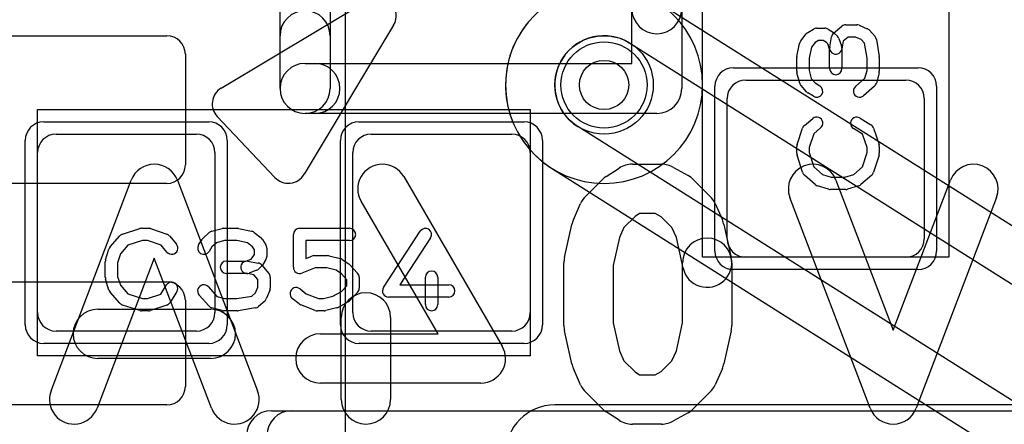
# Model space of a CAD drawing. Extents: x 0 to 20.5, y -1 to 20.
# Tile 20 of 28: x 2.7 to 6.7, y 11.5 to 13.2. Entities that reach past the tile are written whole.
import ezdxf

# ---------------------------------------------------------------- set-up
doc = ezdxf.new("R2010")
doc.units = 0
for name, color, linetype in [('Hole', 1, 'CONTINUOUS'), ('L1', 3, 'CONTINUOUS'), ('L2', 3, 'CONTINUOUS'), ('L3', 3, 'CONTINUOUS'), ('L4', 3, 'CONTINUOUS'), ('MetalMask-A', 176, 'CONTINUOUS'), ('PartsArea-A', 111, 'CONTINUOUS'), ('PartsSilk-A', 221, 'CONTINUOUS'), ('PartsSilk-B', 221, 'CONTINUOUS'), ('Resist-A', 2, 'CONTINUOUS'), ('Resist-B', 2, 'CONTINUOUS'), ('Silk-A', 140, 'CONTINUOUS'), ('Silk-B', 140, 'CONTINUOUS')]:
    doc.layers.add(name, color=color, linetype=linetype)

msp = doc.modelspace()

# ---------------------------------------------------------------- linework, layer by layer
at = {"layer": 'Hole'}
msp.add_circle((5.1, 12.9), 0.1, dxfattribs=at)
at = {"layer": 'L1'}
for p, q in [((4.05, 10.99997), (4.05, 13.3)), ((2.47497, 13.1), (3.32503, 13.1)), ((3.4, 13.02503), (3.4, 12.57497)), ((5.675, 12.92), (6.325, 12.92)), ((5.6, 12.275), (5.6, 12.845)), ((6.4, 12.845), (6.4, 12.275)), ((2.875, 12.7), (3.445, 12.7)), ((4.155, 12.7), (4.725, 12.7)), ((2.8, 11.975), (2.8, 12.625)), ((3.52, 12.625), (3.52, 11.975)), ((4.08, 11.975), (4.08, 12.625)), ((4.8, 12.625), (4.8, 11.975)), ((3.32503, 12.5), (2.59996, 12.5)), ((6.325, 12.2), (5.675, 12.2)), ((2.59996, 12.1), (3.32503, 12.1)), ((3.4, 12.02503), (3.4, 11.67497)), ((3.445, 11.9), (2.875, 11.9)), ((4.725, 11.9), (4.155, 11.9)), ((3.32503, 11.6), (2.47497, 11.6)), ((7.42503, 11.6), (4.9, 11.6))]:
    msp.add_line(p, q, dxfattribs=at)
msp.add_circle((5.1, 12.9), 0.2, dxfattribs=at)
for centre, radius, start, end in [((3.32503, 13.02503), 0.07497, 0, 90), ((5.675, 12.845), 0.075, 90, 180), ((6.325, 12.845), 0.075, 0, 90), ((2.875, 12.625), 0.075, 90, 180), ((3.445, 12.625), 0.075, 0, 90), ((4.155, 12.625), 0.075, 90, 180), ((4.725, 12.625), 0.075, 0, 90), ((3.32503, 12.57497), 0.07497, -90, 0), ((5.675, 12.275), 0.075, 180, -90), ((6.325, 12.275), 0.075, -90, 0), ((3.32503, 12.02503), 0.07497, 0, 90), ((2.875, 11.975), 0.075, 180, -90), ((3.445, 11.975), 0.075, -90, 0), ((4.155, 11.975), 0.075, 180, -90), ((4.725, 11.975), 0.075, -90, 0), ((3.32503, 11.67497), 0.07497, -90, 0), ((4.9, 11.4), 0.2, 90, 180)]:
    msp.add_arc(centre, radius, start, end, dxfattribs=at)
at = {"layer": 'L2'}
for start, end in [(90, -90), (-90, 90)]:
    msp.add_arc((5.1, 12.9), 0.40004, start, end, dxfattribs=at)
at = {"layer": 'L3'}
for start, end in [(90, -90), (-90, 90)]:
    msp.add_arc((5.1, 12.9), 0.40004, start, end, dxfattribs=at)
at = {"layer": 'L4'}
for p, q in [((8.16362, 11.43823), (5.31362, 13.23823)), ((5.2068, 13.0691), (8.0568, 11.2691)), ((7.8432, 10.9309), (4.9932, 12.7309)), ((4.88638, 12.56177), (7.73638, 10.76177))]:
    msp.add_line(p, q, dxfattribs=at)
msp.add_circle((5.1, 12.9), 0.2, dxfattribs=at)
for radius, start, end in [(0.40004, 57.72423, -122.27577), (0.2, 57.72436, -122.27564)]:
    msp.add_arc((5.1, 12.9), radius, start, end, dxfattribs=at)
at = {"layer": 'MetalMask-A'}
for p, q in [((5.675, 12.92), (6.325, 12.92)), ((5.6, 12.275), (5.6, 12.845)), ((6.4, 12.845), (6.4, 12.275)), ((2.875, 12.7), (3.445, 12.7)), ((4.155, 12.7), (4.725, 12.7)), ((2.8, 11.975), (2.8, 12.625)), ((3.52, 12.625), (3.52, 11.975)), ((4.08, 11.975), (4.08, 12.625)), ((4.8, 12.625), (4.8, 11.975)), ((6.325, 12.2), (5.675, 12.2)), ((3.445, 11.9), (2.875, 11.9)), ((4.725, 11.9), (4.155, 11.9))]:
    msp.add_line(p, q, dxfattribs=at)
for centre, start, end in [((5.675, 12.845), 90, 180), ((6.325, 12.845), 0, 90), ((2.875, 12.625), 90, 180), ((3.445, 12.625), 0, 90), ((4.155, 12.625), 90, 180), ((4.725, 12.625), 0, 90), ((5.675, 12.275), 180, -90), ((6.325, 12.275), -90, 0), ((2.875, 11.975), 180, -90), ((3.445, 11.975), -90, 0), ((4.155, 11.975), 180, -90), ((4.725, 11.975), -90, 0)]:
    msp.add_arc(centre, 0.075, start, end, dxfattribs=at)
at = {"layer": 'PartsArea-A'}
for p, q in [((5.5, 12.2), (5.5, 14.2)), ((6.5, 14.2), (6.5, 12.2)), ((2.8, 12.8), (4.8, 12.8)), ((2.8, 11.8), (2.8, 12.8)), ((4.8, 12.8), (4.8, 11.8)), ((6.5, 12.2), (5.5, 12.2)), ((4.8, 11.8), (2.8, 11.8))]:
    msp.add_line(p, q, dxfattribs=at)
at = {"layer": 'PartsSilk-A'}
for p, q in [((3.7844, 12.886), (3.7844, 13.28081)), ((3.9876, 13.28081), (3.9876, 12.886)), ((5.2124, 12.9876), (5.2124, 13.28081)), ((5.4156, 13.28081), (5.4156, 12.886)), ((3.54559, 12.88735), (4.14275, 13.24565)), ((4.24565, 13.14275), (3.8822, 12.537)), ((5.92749, 13.11287), (5.94971, 13.12676)), ((5.96296, 13.13056), (5.9963, 13.13056)), ((6.00955, 13.12676), (6.03177, 13.11287)), ((6.03215, 13.11088), (6.06548, 13.13865)), ((6.08148, 13.14444), (6.12593, 13.14444)), ((6.13554, 13.14252), (6.16887, 13.12864)), ((6.17795, 13.12217), (6.20017, 13.09717)), ((5.899, 13.07951), (5.92122, 13.10729)), ((5.9576, 13.07273), (5.94176, 13.05292)), ((5.97013, 13.08056), (5.9576, 13.07273)), ((5.98913, 13.08056), (5.97013, 13.08056)), ((6.00285, 13.07198), (5.98913, 13.08056)), ((6.00803, 13.0668), (6.00285, 13.07198)), ((6.01613, 13.05438), (6.02354, 13.09605)), ((6.0362, 13.10935), (6.04731, 13.09824)), ((6.05313, 13.0891), (6.06424, 13.05854)), ((6.07117, 13.07831), (6.06535, 13.04562)), ((6.09053, 13.09444), (6.07117, 13.07831)), ((6.12093, 13.09444), (6.09053, 13.09444)), ((6.14437, 13.08468), (6.12093, 13.09444)), ((6.15795, 13.06941), (6.14437, 13.08468)), ((6.20617, 13.08451), (6.21728, 13.01506)), ((5.88295, 13.01626), (5.89406, 13.06904)), ((5.94176, 13.05292), (5.93241, 13.00851)), ((6.01574, 13.0456), (6.00803, 13.0668)), ((6.01574, 12.96667), (6.01574, 13.0456)), ((6.06574, 13.05), (6.06574, 12.96667)), ((6.16759, 13.00912), (6.15795, 13.06941)), ((5.88241, 12.95556), (5.88241, 13.01111)), ((5.93241, 13.00851), (5.93241, 12.95884)), ((6.16759, 12.95884), (6.16759, 13.00912)), ((6.21759, 13.01111), (6.21759, 12.95556)), ((3.886, 12.9876), (5.2124, 12.9876)), ((5.93241, 12.95884), (5.94115, 12.92606)), ((6.15929, 12.92769), (6.16759, 12.95884)), ((5.89436, 12.90745), (5.88325, 12.94912)), ((5.94115, 12.92606), (5.95704, 12.90818)), ((6.12058, 12.89381), (6.15929, 12.92769)), ((6.21675, 12.94912), (6.20564, 12.90745)), ((5.92205, 12.87228), (5.89983, 12.89728)), ((5.95704, 12.90818), (5.97621, 12.8962)), ((6.19794, 12.89508), (6.1535, 12.85619)), ((5.94971, 12.8538), (5.92749, 12.86769)), ((3.76337, 12.52409), (3.52965, 12.77154)), ((5.314, 12.7844), (3.886, 12.7844)), ((5.91363, 12.73588), (5.94696, 12.76365)), ((6.13918, 12.76564), (6.18362, 12.73787)), ((5.88369, 12.6579), (5.90591, 12.72457)), ((5.97896, 12.72523), (5.9511, 12.70202)), ((6.1495, 12.70023), (6.11268, 12.72324)), ((6.19409, 12.72457), (6.21631, 12.6579)), ((5.9511, 12.70202), (5.93241, 12.64594)), ((6.16759, 12.64594), (6.1495, 12.70023)), ((5.88241, 12.62222), (5.88241, 12.65)), ((5.93241, 12.64594), (5.93241, 12.62612)), ((6.16759, 12.62612), (6.16759, 12.64594)), ((6.21759, 12.65), (6.21759, 12.62222)), ((5.90582, 12.54516), (5.8836, 12.6146)), ((5.93241, 12.62612), (5.95132, 12.56702)), ((6.14868, 12.56702), (6.16759, 12.62612)), ((6.2164, 12.6146), (6.19418, 12.54516)), ((5.95132, 12.56702), (5.98656, 12.53618)), ((6.11344, 12.53618), (6.14868, 12.56702)), ((5.95761, 12.49508), (5.91317, 12.53397)), ((5.98656, 12.53618), (6.02234, 12.525)), ((6.02234, 12.525), (6.07766, 12.525)), ((6.07766, 12.525), (6.11344, 12.53618)), ((6.18683, 12.53397), (6.14239, 12.49508)), ((6.01106, 12.47614), (5.96661, 12.49003)), ((6.08148, 12.475), (6.01852, 12.475)), ((6.13339, 12.49003), (6.08894, 12.47614)), ((3.14516, 12.29418), (3.2146, 12.3164)), ((3.22222, 12.31759), (3.25, 12.31759)), ((3.2579, 12.31631), (3.32457, 12.29409)), ((3.50745, 12.30564), (3.54912, 12.31675)), ((3.55556, 12.31759), (3.61111, 12.31759)), ((3.61626, 12.31705), (3.66904, 12.30594)), ((3.86389, 12.31759), (4.06667, 12.31759)), ((3.09508, 12.24239), (3.13397, 12.28683)), ((3.33588, 12.28637), (3.36365, 12.25304)), ((3.4538, 12.25029), (3.46769, 12.27251)), ((3.47228, 12.27795), (3.49728, 12.30017)), ((3.67951, 12.301), (3.70729, 12.27878)), ((3.71287, 12.27251), (3.72676, 12.25029)), ((3.83889, 12.15926), (3.83889, 12.29259)), ((4.20407, 12.07663), (4.35407, 12.30626)), ((4.39593, 12.27892), (4.27119, 12.08796)), ((3.07614, 12.18894), (3.09003, 12.23339)), ((3.16702, 12.24868), (3.13618, 12.21344)), ((3.22612, 12.26759), (3.16702, 12.24868)), ((3.24594, 12.26759), (3.22612, 12.26759)), ((3.30202, 12.2489), (3.24594, 12.26759)), ((3.32523, 12.22104), (3.30202, 12.2489)), ((3.50818, 12.24296), (3.4962, 12.22379)), ((3.52606, 12.25885), (3.50818, 12.24296)), ((3.55884, 12.26759), (3.52606, 12.25885)), ((3.60851, 12.26759), (3.55884, 12.26759)), ((3.65292, 12.25824), (3.60851, 12.26759)), ((3.67273, 12.2424), (3.65292, 12.25824)), ((3.68056, 12.22987), (3.67273, 12.2424)), ((3.73056, 12.23704), (3.73056, 12.2037)), ((4.06667, 12.26759), (3.88889, 12.26759)), ((3.88889, 12.26759), (3.88889, 12.19554)), ((3.13618, 12.21344), (3.125, 12.17766)), ((3.6668, 12.19197), (3.67198, 12.19715)), ((3.67198, 12.19715), (3.68056, 12.21087)), ((3.68056, 12.21087), (3.68056, 12.22987)), ((3.88889, 12.19554), (3.91332, 12.20484)), ((3.92222, 12.20648), (3.97778, 12.20648)), ((3.98384, 12.20573), (4.02828, 12.19462)), ((3.075, 12.11852), (3.075, 12.18148)), ((3.125, 12.17766), (3.125, 12.12234)), ((3.56667, 12.18426), (3.6456, 12.18426)), ((3.6456, 12.18426), (3.6668, 12.19197)), ((3.65438, 12.18387), (3.69605, 12.17646)), ((3.70935, 12.1638), (3.69824, 12.15269)), ((3.71088, 12.16785), (3.73865, 12.13452)), ((3.72676, 12.19045), (3.71287, 12.16823)), ((3.92682, 12.15648), (3.87279, 12.1359)), ((3.9747, 12.15648), (3.92682, 12.15648)), ((4.01196, 12.14717), (3.9747, 12.15648)), ((4.03609, 12.19117), (4.06387, 12.17265)), ((4.06843, 12.16875), (4.09899, 12.13542)), ((3.125, 12.12234), (3.13618, 12.08656)), ((3.65, 12.13426), (3.56667, 12.13426)), ((3.67831, 12.12883), (3.64562, 12.13465)), ((3.6891, 12.14687), (3.65854, 12.13576)), ((3.69444, 12.10947), (3.67831, 12.12883)), ((3.74444, 12.11852), (3.74444, 12.07407)), ((4.03362, 12.13273), (4.01196, 12.14717)), ((4.05556, 12.10879), (4.03362, 12.13273)), ((4.10556, 12.11852), (4.10556, 12.07407)), ((4.375, 12.00741), (4.375, 12.11852)), ((4.425, 12.11852), (4.425, 12.00741)), ((3.09003, 12.06661), (3.07614, 12.11106)), ((3.13618, 12.08656), (3.16702, 12.05132)), ((3.30023, 12.0505), (3.32324, 12.08732)), ((3.49381, 12.07942), (3.52769, 12.04071)), ((3.68468, 12.05563), (3.69444, 12.07907)), ((3.69444, 12.07907), (3.69444, 12.10947)), ((4.03446, 12.06079), (4.05556, 12.0838)), ((4.05556, 12.0838), (4.05556, 12.10879)), ((4.27119, 12.08796), (4.46944, 12.08796)), ((3.13397, 12.01317), (3.09508, 12.05761)), ((3.16702, 12.05132), (3.22612, 12.03241)), ((3.24594, 12.03241), (3.30023, 12.0505)), ((3.36564, 12.06082), (3.33787, 12.01638)), ((3.49508, 12.00206), (3.45619, 12.0465)), ((3.52769, 12.04071), (3.55884, 12.03241)), ((3.60912, 12.03241), (3.66941, 12.04205)), ((3.66941, 12.04205), (3.68468, 12.05563)), ((3.74252, 12.06446), (3.72864, 12.03113)), ((3.86562, 12.07137), (3.89034, 12.0516)), ((3.89034, 12.0516), (3.94071, 12.03241)), ((3.96081, 12.03241), (3.99928, 12.04203)), ((3.99928, 12.04203), (4.03446, 12.06079)), ((4.09899, 12.05717), (4.06843, 12.02384)), ((4.46944, 12.03796), (4.225, 12.03796)), ((3.2146, 11.9836), (3.14516, 12.00582)), ((3.22612, 12.03241), (3.24594, 12.03241)), ((3.32457, 12.00591), (3.2579, 11.98369)), ((3.54912, 11.98325), (3.50745, 11.99436)), ((3.55884, 12.03241), (3.60912, 12.03241)), ((3.68451, 11.99383), (3.61506, 11.98272)), ((3.72217, 12.02205), (3.69717, 11.99983)), ((3.86216, 12.01011), (3.83438, 12.03233)), ((3.92721, 11.98405), (3.86888, 12.00627)), ((3.94071, 12.03241), (3.96081, 12.03241)), ((4.01439, 11.99427), (3.96995, 11.98316)), ((4.06176, 12.01868), (4.02009, 11.99646)), ((3.25, 11.98241), (3.22222, 11.98241)), ((3.61111, 11.98241), (3.55556, 11.98241)), ((3.96389, 11.98241), (3.93611, 11.98241)), ((3.75, 11.5766), (7.85, 11.5766))]:
    msp.add_line(p, q, dxfattribs=at)
for centre, radius, start, end in [((4.18134, 13.18134), 0.075, -30.96638, 120.96395), ((5.94074, 13.09167), 0.025, 122.00538, 141.34522), ((5.96296, 13.10556), 0.025, 90, 122.01002), ((5.9963, 13.10556), 0.025, 57.99462, 90), ((6.01852, 13.09167), 0.025, 45, 57.98998), ((6.08148, 13.11944), 0.025, 90, 129.8005), ((6.12593, 13.11944), 0.025, 67.39424, 90), ((6.15926, 13.10556), 0.025, 41.62783, 67.39112), ((5.91852, 13.06389), 0.025, 141.33303, 168.11298), ((6.04815, 13.09167), 0.025, 129.7909, 169.91674), ((6.02963, 13.08056), 0.025, 19.97136, 45), ((6.18148, 13.08056), 0.025, 9.08937, 41.63069), ((6.04074, 13.05), 0.025, 169.90837, -10.08326), ((6.04074, 13.05), 0.025, 0, 19.97859), ((5.90741, 13.01111), 0.025, 168.11016, 180), ((6.19259, 13.01111), 0.025, 0, 9.08867), ((3.886, 12.886), 0.1016, 90, -90), ((5.90741, 12.95556), 0.025, 180, -165.07115), ((6.04074, 12.96667), 0.025, 180, 0), ((6.19259, 12.95556), 0.025, -14.92551, 0), ((3.58417, 12.82304), 0.075, 120.95983, -136.63514), ((3.886, 12.886), 0.1016, 180, 0), ((5.314, 12.886), 0.1016, -90, 0), ((5.91852, 12.91389), 0.025, -165.07449, -138.36931), ((5.94074, 12.88889), 0.025, -138.37217, -122.01002), ((5.96296, 12.875), 0.025, -122.00538, 57.98998), ((6.13704, 12.875), 0.025, 131.18808, -48.81042), ((6.18148, 12.91389), 0.025, -48.81192, -14.92885), ((5.96296, 12.74444), 0.025, -50.2091, 129.8005), ((6.12593, 12.74444), 0.025, 57.99462, -122.00075), ((5.92963, 12.71667), 0.025, 129.7909, 161.57954), ((6.17037, 12.71667), 0.025, 18.42046, 57.99462), ((5.90741, 12.65), 0.025, 161.57954, 180), ((6.19259, 12.65), 0.025, 0, 18.42046), ((5.90741, 12.62222), 0.025, 180, -162.25358), ((6.19259, 12.62222), 0.025, -17.74642, 0), ((3.81789, 12.57559), 0.075, -136.63164, -30.96358), ((5.92963, 12.55278), 0.025, -162.25358, -131.18808), ((6.17037, 12.55278), 0.025, -48.81192, -17.74642), ((5.97407, 12.51389), 0.025, -131.18808, -107.36223), ((6.01852, 12.5), 0.025, -107.36223, -90), ((6.08148, 12.5), 0.025, -90, -72.63777), ((6.12593, 12.51389), 0.025, -72.63777, -48.81192), ((3.22222, 12.29259), 0.025, 90, 107.74642), ((3.25, 12.29259), 0.025, 71.57954, 90), ((3.55556, 12.29259), 0.025, 90, 104.92885), ((3.61111, 12.29259), 0.025, 78.11016, 90), ((3.86389, 12.29259), 0.025, 90, 180), ((4.06667, 12.29259), 0.025, -90, 90), ((4.375, 12.29259), 0.025, -33.14974, 146.84644), ((3.15278, 12.27037), 0.025, 107.74642, 138.81192), ((3.31667, 12.27037), 0.025, 39.7909, 71.57954), ((3.48889, 12.25926), 0.025, 131.62783, 147.98998), ((3.51389, 12.28148), 0.025, 104.92551, 131.63069), ((3.66389, 12.28148), 0.025, 51.33303, 78.11298), ((3.69167, 12.25926), 0.025, 32.00538, 51.34522), ((3.11389, 12.22593), 0.025, 138.81192, 162.63777), ((3.34444, 12.23704), 0.025, -140.2091, 39.8005), ((3.475, 12.23704), 0.025, 147.99462, -32.01002), ((3.70556, 12.23704), 0.025, 0, 32.01002), ((3.70556, 12.2037), 0.025, -32.00538, 0), ((3.92222, 12.18148), 0.025, 90, 110.85364), ((3.97778, 12.18148), 0.025, 75.96932, 90), ((4.02222, 12.17037), 0.025, 56.30358, 75.96376), ((3.1, 12.18148), 0.025, 162.63777, 180), ((3.56667, 12.15926), 0.025, 90, -90), ((3.65, 12.15926), 0.025, 79.90837, -100.08326), ((3.68056, 12.17037), 0.025, -70.02864, -45), ((3.69167, 12.15185), 0.025, 39.7909, 79.91674), ((3.69167, 12.18148), 0.025, -45, -32.01002), ((3.86389, 12.15926), 0.025, 180, -69.1435), ((4.05, 12.15185), 0.025, 42.5203, 56.30993), ((3.1, 12.11852), 0.025, 180, -162.63777), ((3.65, 12.15926), 0.025, -90, -70.02141), ((3.71944, 12.11852), 0.025, 0, 39.8005), ((4.08056, 12.11852), 0.025, 0, 42.51745), ((4.4, 12.11852), 0.025, 0, 180), ((3.34444, 12.07407), 0.025, -32.00538, 147.99925), ((3.475, 12.06296), 0.025, 41.18808, -138.81042), ((3.71944, 12.07407), 0.025, -22.60576, 0), ((3.85, 12.05185), 0.025, 51.33303, -128.65478), ((4.08056, 12.07407), 0.025, -42.5203, 0), ((4.225, 12.06296), 0.025, 146.85026, -90), ((4.46944, 12.06296), 0.025, -90, 90), ((3.11389, 12.07407), 0.025, -162.63777, -138.81192), ((3.15278, 12.02963), 0.025, -138.81192, -107.74642), ((3.31667, 12.02963), 0.025, -71.57954, -32.00538), ((3.51389, 12.01852), 0.025, -138.81192, -104.92885), ((3.68056, 12.01852), 0.025, -80.91063, -48.36931), ((3.70556, 12.04074), 0.025, -48.37217, -22.60888), ((3.87778, 12.02963), 0.025, -128.66697, -110.85364), ((4.00833, 12.01852), 0.025, -75.96932, -61.9318), ((4.05, 12.04074), 0.025, -61.9383, -42.51745), ((4.4, 12.00741), 0.025, 180, 0), ((3.22222, 12.00741), 0.025, -107.74642, -90), ((3.25, 12.00741), 0.025, -90, -71.57954), ((3.55556, 12.00741), 0.025, -104.92551, -90), ((3.61111, 12.00741), 0.025, -90, -80.91133), ((3.93611, 12.00741), 0.025, -110.8565, -90), ((3.96389, 12.00741), 0.025, -90, -75.96376), ((3.75, 11.475), 0.1016, 90, 180)]:
    msp.add_arc(centre, radius, start, end, dxfattribs=at)
at = {"layer": 'PartsSilk-B'}
for p, q in [((5.10888, 12.52855), (5.16073, 12.56189)), ((5.21481, 12.57778), (5.33333, 12.57778)), ((5.38236, 12.56493), (5.44162, 12.53159)), ((2.8547, 11.65782), (3.18062, 12.51338)), ((3.36752, 12.51338), (3.69345, 11.65782)), ((4.28648, 12.52799), (4.68648, 11.8391)), ((5.02559, 12.44849), (5.09225, 12.51515)), ((5.4633, 12.51516), (5.52997, 12.4485)), ((6.0416, 12.51338), (6.27407, 11.90312)), ((6.27407, 11.90312), (6.50655, 12.51338)), ((6.18062, 11.58662), (5.8547, 12.44218)), ((6.69345, 12.44218), (6.36752, 11.58662)), ((4.4263, 11.88889), (4.11352, 12.42757)), ((4.97529, 12.35172), (5.00492, 12.41839)), ((5.55064, 12.41839), (5.58027, 12.35172)), ((5.22608, 12.36614), (5.18014, 12.3202)), ((5.24419, 12.37778), (5.22608, 12.36614)), ((5.30713, 12.37778), (5.24419, 12.37778)), ((5.33159, 12.36402), (5.30713, 12.37778)), ((5.37542, 12.3202), (5.33159, 12.36402)), ((4.93942, 12.19947), (4.96905, 12.3328)), ((5.18014, 12.3202), (5.16212, 12.27964)), ((5.39344, 12.27964), (5.37542, 12.3202)), ((5.58651, 12.3328), (5.61614, 12.19947)), ((5.16212, 12.27964), (5.13704, 12.1668)), ((5.4209, 12.15609), (5.39344, 12.27964)), ((3.27407, 12.19688), (3.0416, 11.58662)), ((3.50655, 11.58662), (3.27407, 12.19688)), ((4.93704, 11.92222), (4.93704, 12.17778)), ((5.13704, 12.1668), (5.13704, 11.9332)), ((5.41852, 11.9332), (5.41852, 12.17778)), ((5.61852, 12.17778), (5.61852, 11.92222)), ((3.04444, 11.98889), (3.5037, 11.98889)), ((4.03333, 11.62222), (4.03333, 11.95556)), ((4.23333, 11.95556), (4.23333, 11.62222)), ((5.13704, 11.9332), (5.16212, 11.82036)), ((5.39344, 11.82036), (5.41852, 11.9332)), ((3.94815, 11.88889), (4.4263, 11.88889)), ((4.96905, 11.7672), (4.93942, 11.90053)), ((5.61614, 11.90053), (5.58651, 11.7672)), ((5.16212, 11.82036), (5.18014, 11.7798)), ((5.37542, 11.7798), (5.39344, 11.82036)), ((3.5037, 11.78889), (3.04444, 11.78889)), ((5.18014, 11.7798), (5.22608, 11.73386)), ((5.33159, 11.73598), (5.37542, 11.7798)), ((5.00492, 11.68161), (4.97529, 11.74828)), ((5.22608, 11.73386), (5.24419, 11.72222)), ((5.24419, 11.72222), (5.30713, 11.72222)), ((5.30713, 11.72222), (5.33159, 11.73598)), ((5.58027, 11.74828), (5.55064, 11.68161)), ((4.6, 11.68889), (3.94815, 11.68889)), ((5.09225, 11.58485), (5.02559, 11.65151)), ((5.52997, 11.6515), (5.4633, 11.58484)), ((5.16073, 11.53811), (5.10888, 11.57145)), ((5.44162, 11.56841), (5.38236, 11.53507)), ((5.33333, 11.52222), (5.21481, 11.52222))]:
    msp.add_line(p, q, dxfattribs=at)
for centre, start, end in [((3.27407, 12.47778), 20.85446, 159.14554), ((4.2, 12.47778), 30.13931, -149.85865), ((5.21481, 12.47778), 90, 122.74137), ((5.33333, 12.47778), 60.63819, 90), ((5.94815, 12.47778), 20.85446, -159.14599), ((6.6, 12.47778), -20.85446, 159.1454), ((5.16296, 12.44444), 122.7397, 135), ((5.39259, 12.44444), 45.00405, 60.63766), ((5.0963, 12.37778), 135, 156.03831), ((5.45926, 12.37778), 23.96074, 45.0043), ((5.06667, 12.31111), 156.03926, 167.47074), ((5.48889, 12.31111), 12.52694, 23.96169), ((5.51852, 12.17778), 0, 180), ((5.03704, 12.17778), 167.47306, 180), ((5.51852, 12.17778), -167.47306, 12.52926), ((4.13333, 11.95556), 0, 180), ((3.04444, 11.88889), 90, -90), ((3.5037, 11.88889), -90, 90), ((5.03704, 11.92222), 180, -167.47074), ((5.51852, 11.92222), -12.52694, 0), ((3.94815, 11.78889), 90, -90), ((4.6, 11.78889), -90, 30.14135), ((5.06667, 11.78889), -167.47306, -156.03831), ((5.48889, 11.78889), -23.96074, -12.52926), ((5.0963, 11.72222), -156.03926, -135), ((5.45926, 11.72222), -45.00405, -23.96169), ((2.94815, 11.62222), 159.14554, -20.85401), ((3.6, 11.62222), -159.14554, 20.8546), ((4.13333, 11.62222), 180, 0), ((5.16296, 11.65556), -135, -122.74137), ((5.39259, 11.65556), -60.63819, -45.0043), ((6.27407, 11.62222), -159.14554, -20.8546), ((5.21481, 11.62222), -122.7397, -90), ((5.33333, 11.62222), -90, -60.63766)]:
    msp.add_arc(centre, 0.1, start, end, dxfattribs=at)
at = {"layer": 'Resist-A'}
for p, q in [((5.625, 12.97), (6.375, 12.97)), ((5.55, 12.225), (5.55, 12.895)), ((6.45, 12.895), (6.45, 12.225)), ((2.825, 12.75), (3.495, 12.75)), ((4.105, 12.75), (4.775, 12.75)), ((2.75, 11.925), (2.75, 12.675)), ((3.57, 12.675), (3.57, 11.925)), ((4.03, 11.925), (4.03, 12.675)), ((4.85, 12.675), (4.85, 11.925)), ((6.375, 12.15), (5.625, 12.15)), ((3.495, 11.85), (2.825, 11.85)), ((4.775, 11.85), (4.105, 11.85))]:
    msp.add_line(p, q, dxfattribs=at)
msp.add_circle((5.1, 12.9), 0.175, dxfattribs=at)
for centre, start, end in [((5.625, 12.895), 90, 180), ((6.375, 12.895), 0, 90), ((2.825, 12.675), 90, 180), ((3.495, 12.675), 0, 90), ((4.105, 12.675), 90, 180), ((4.775, 12.675), 0, 90), ((5.625, 12.225), 180, -90), ((6.375, 12.225), -90, 0), ((2.825, 11.925), 180, -90), ((3.495, 11.925), -90, 0), ((4.105, 11.925), 180, -90), ((4.775, 11.925), -90, 0)]:
    msp.add_arc(centre, 0.075, start, end, dxfattribs=at)
at = {"layer": 'Resist-B'}
msp.add_circle((5.1, 12.9), 0.175, dxfattribs=at)
at = {"layer": 'Silk-A'}
for p, q in [((3.7844, 12.886), (3.7844, 13.1)), ((3.9876, 13.1), (3.9876, 12.886)), ((3.886, 12.9876), (3.92615, 12.9876)), ((3.92615, 12.7844), (3.886, 12.7844)), ((3.83289, 11.5766), (7.06848, 11.5766))]:
    msp.add_line(p, q, dxfattribs=at)
for centre, start, end in [((3.886, 13.1), 0, 180), ((5.314, 13.20989), 180, 0), ((3.886, 12.886), 90, -90), ((3.92615, 12.886), -90, 90), ((3.886, 12.886), 180, 0), ((3.83289, 11.475), 90, -90)]:
    msp.add_arc(centre, 0.1016, start, end, dxfattribs=at)
at = {"layer": 'Silk-B'}
for p, q in [((5.10888, 12.52855), (5.16073, 12.56189)), ((5.21481, 12.57778), (5.33333, 12.57778)), ((5.38236, 12.56493), (5.44162, 12.53159)), ((2.8547, 11.65782), (3.18062, 12.51338)), ((3.36752, 12.51338), (3.69345, 11.65782)), ((4.28648, 12.52799), (4.68648, 11.8391)), ((5.02559, 12.44849), (5.09225, 12.51515)), ((5.4633, 12.51516), (5.52997, 12.4485)), ((6.0416, 12.51338), (6.27407, 11.90312)), ((6.27407, 11.90312), (6.50655, 12.51338)), ((6.18062, 11.58662), (5.8547, 12.44218)), ((6.69345, 12.44218), (6.36752, 11.58662)), ((4.4263, 11.88889), (4.11352, 12.42757)), ((4.97529, 12.35172), (5.00492, 12.41839)), ((5.55064, 12.41839), (5.58027, 12.35172)), ((5.22608, 12.36614), (5.18014, 12.3202)), ((5.24419, 12.37778), (5.22608, 12.36614)), ((5.30713, 12.37778), (5.24419, 12.37778)), ((5.33159, 12.36402), (5.30713, 12.37778)), ((5.37542, 12.3202), (5.33159, 12.36402)), ((4.93942, 12.19947), (4.96905, 12.3328)), ((5.18014, 12.3202), (5.16212, 12.27964)), ((5.39344, 12.27964), (5.37542, 12.3202)), ((5.58651, 12.3328), (5.61614, 12.19947)), ((5.16212, 12.27964), (5.13704, 12.1668)), ((5.4209, 12.15609), (5.39344, 12.27964)), ((3.27407, 12.19688), (3.0416, 11.58662)), ((3.50655, 11.58662), (3.27407, 12.19688)), ((4.93704, 11.92222), (4.93704, 12.17778)), ((5.13704, 12.1668), (5.13704, 11.9332)), ((5.41852, 11.9332), (5.41852, 12.17778)), ((5.61852, 12.17778), (5.61852, 11.92222)), ((3.04444, 11.98889), (3.5037, 11.98889)), ((4.03333, 11.62222), (4.03333, 11.95556)), ((4.23333, 11.95556), (4.23333, 11.62222)), ((5.13704, 11.9332), (5.16212, 11.82036)), ((5.39344, 11.82036), (5.41852, 11.9332)), ((3.94815, 11.88889), (4.4263, 11.88889)), ((4.96905, 11.7672), (4.93942, 11.90053)), ((5.61614, 11.90053), (5.58651, 11.7672)), ((5.16212, 11.82036), (5.18014, 11.7798)), ((5.37542, 11.7798), (5.39344, 11.82036)), ((3.5037, 11.78889), (3.04444, 11.78889)), ((5.18014, 11.7798), (5.22608, 11.73386)), ((5.33159, 11.73598), (5.37542, 11.7798)), ((5.00492, 11.68161), (4.97529, 11.74828)), ((5.22608, 11.73386), (5.24419, 11.72222)), ((5.24419, 11.72222), (5.30713, 11.72222)), ((5.30713, 11.72222), (5.33159, 11.73598)), ((5.58027, 11.74828), (5.55064, 11.68161)), ((4.6, 11.68889), (3.94815, 11.68889)), ((5.09225, 11.58485), (5.02559, 11.65151)), ((5.52997, 11.6515), (5.4633, 11.58484)), ((5.16073, 11.53811), (5.10888, 11.57145)), ((5.44162, 11.56841), (5.38236, 11.53507)), ((5.33333, 11.52222), (5.21481, 11.52222))]:
    msp.add_line(p, q, dxfattribs=at)
for centre, start, end in [((3.27407, 12.47778), 20.85446, 159.14554), ((4.2, 12.47778), 30.13931, -149.85865), ((5.21481, 12.47778), 90, 122.74137), ((5.33333, 12.47778), 60.63819, 90), ((5.94815, 12.47778), 20.85446, -159.14599), ((6.6, 12.47778), -20.85446, 159.1454), ((5.16296, 12.44444), 122.7397, 135), ((5.39259, 12.44444), 45.00405, 60.63766), ((5.0963, 12.37778), 135, 156.03831), ((5.45926, 12.37778), 23.96074, 45.0043), ((5.06667, 12.31111), 156.03926, 167.47074), ((5.48889, 12.31111), 12.52694, 23.96169), ((5.51852, 12.17778), 0, 180), ((5.03704, 12.17778), 167.47306, 180), ((5.51852, 12.17778), -167.47306, 12.52926), ((4.13333, 11.95556), 0, 180), ((3.04444, 11.88889), 90, -90), ((3.5037, 11.88889), -90, 90), ((5.03704, 11.92222), 180, -167.47074), ((5.51852, 11.92222), -12.52694, 0), ((3.94815, 11.78889), 90, -90), ((4.6, 11.78889), -90, 30.14135), ((5.06667, 11.78889), -167.47306, -156.03831), ((5.48889, 11.78889), -23.96074, -12.52926), ((5.0963, 11.72222), -156.03926, -135), ((5.45926, 11.72222), -45.00405, -23.96169), ((2.94815, 11.62222), 159.14554, -20.85401), ((3.6, 11.62222), -159.14554, 20.8546), ((4.13333, 11.62222), 180, 0), ((5.16296, 11.65556), -135, -122.74137), ((5.39259, 11.65556), -60.63819, -45.0043), ((6.27407, 11.62222), -159.14554, -20.8546), ((5.21481, 11.62222), -122.7397, -90), ((5.33333, 11.62222), -90, -60.63766)]:
    msp.add_arc(centre, 0.1, start, end, dxfattribs=at)

doc.saveas('drawing.dxf')
